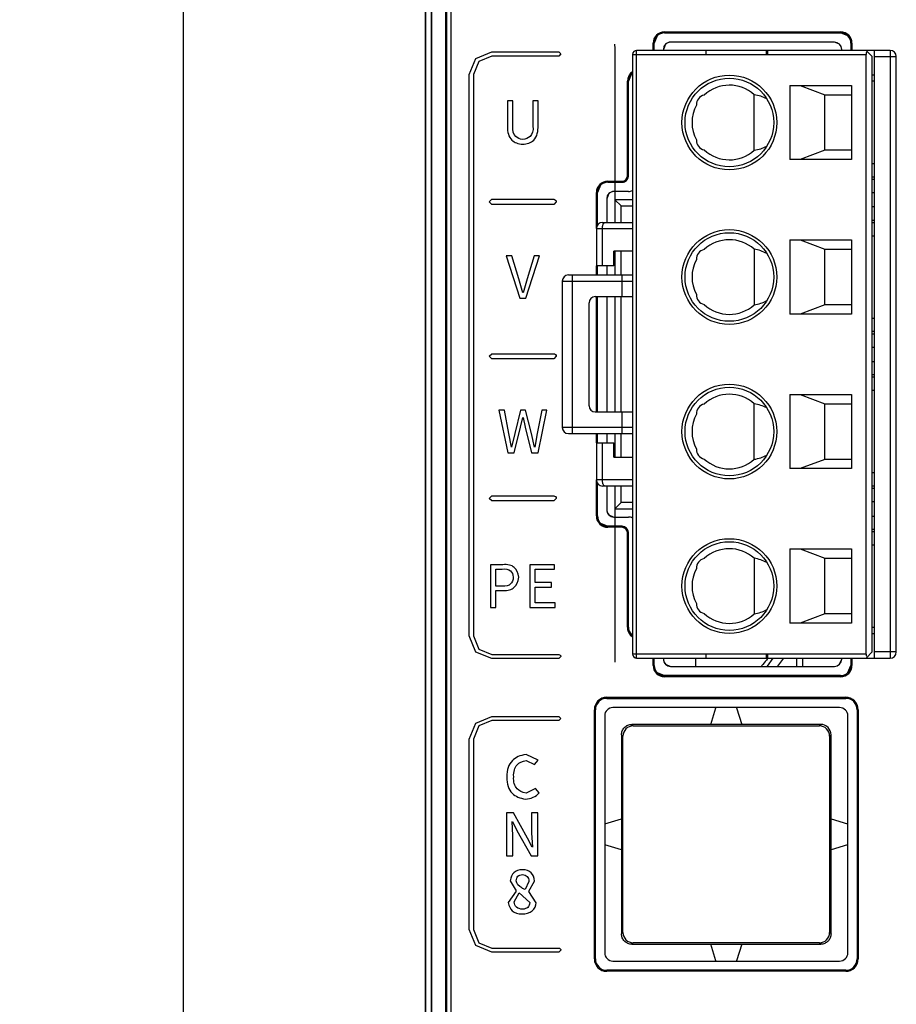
# Model space of a CAD drawing. Header units: millimetres. Extents: x -536 to 1170, y -857 to -283.
# Tile 14 of 38: x 499 to 541, y -533 to -486. Entities that reach past the tile are written whole.
import ezdxf

# ---------------------------------------------------------------- set-up
doc = ezdxf.new("R2010")
doc.units = ezdxf.units.MM
doc.header["$LTSCALE"] = 30.734
doc.header["$PDMODE"] = 3
doc.header["$PDSIZE"] = 2
doc.layers.get('0').update_dxf_attribs({"linetype": 'CONTINUOUS'})
doc.layers.get('Defpoints').update_dxf_attribs({"linetype": 'CONTINUOUS'})
doc.layers.add('标注', color=2, linetype='CONTINUOUS')
doc.styles.get("Standard").update_dxf_attribs({"font": 'txt', "width": 0.707})
doc.dimstyles.get("Standard").update_dxf_attribs({"dimtxt": 7, "dimasz": 4, "dimexe": 2, "dimexo": 0, "dimtad": 0, "dimtih": 1, "dimtoh": 1, "dimdec": 1, "dimdsep": 46, "dimtxsty": 'Standard', "dimcen": 0.09, "dimclrd": 256, "dimclre": 256, "dimclrt": 256, "dimadec": 0, "dimazin": 0, "dimtp": 0.01, "dimtm": 0.01, "dimtfac": 1, "dimtdec": 1, "dimtofl": 0, "dimtmove": 0, "dimatfit": 3, "dimfxl": 0, "dimtolj": 1, "dimarcsym": 0})

# ---------------------------------------------------------------- blocks, each defined once
blk = doc.blocks.new('*D36')
at = {"layer": 'Defpoints', "color": 0}
for p in [(518.828, -377.733), (506.794, -547.733), (520.528, -547.733)]:
    blk.add_point(p, dxfattribs=at)
at = {"layer": '标注', "lineweight": -2}
for p, q in [((518.828, -377.733), (504.794, -377.733)), ((506.794, -381.733), (506.794, -458.608)), ((506.794, -543.733), (506.794, -466.858)), ((520.528, -547.733), (504.794, -547.733))]:
    blk.add_line(p, q, dxfattribs=at)
at = {"layer": '标注'}
for points in [[(507.461, -381.733), (506.127, -381.733), (506.794, -377.733)], [(506.127, -543.733), (507.461, -543.733), (506.794, -547.733)]]:
    blk.add_solid(points, dxfattribs=at)
at = {"layer": '标注', "color": 0, "insert": (506.794, -462.733), "char_height": 7, "attachment_point": 5}
blk.add_mtext('\\A1;170', dxfattribs=at)

msp = doc.modelspace()

# ---------------------------------------------------------------- linework, layer by layer
at = {"linetype": 'Continuous'}
for p, q in [((518.828, -377.733), (518.828, -547.405)), ((518.828, -547.38), (518.828, -377.733)), ((518.828, -547.38), (518.828, -377.733)), ((518.528, -378.033), (518.528, -547.433)), ((518.528, -547.433), (518.528, -378.033)), ((519.528, -547.07), (519.528, -411.182)), ((519.528, -547.07), (519.528, -411.182)), ((519.556, -411.21), (519.556, -547.042)), ((519.556, -411.21), (519.556, -547.042)), ((519.756, -411.21), (519.756, -547.045)), ((519.756, -411.21), (519.756, -547.045)), ((529.739, -486.394), (529.578, -486.783)), ((529.775, -486.429), (529.628, -486.783)), ((530.128, -486.233), (530.128, -486.283)), ((530.128, -486.233), (530.128, -486.283)), ((530.128, -486.233), (538.678, -486.233)), ((530.128, -486.233), (538.678, -486.233)), ((530.128, -486.283), (538.678, -486.283)), ((530.128, -486.283), (538.678, -486.283)), ((538.678, -486.233), (538.678, -486.283)), ((538.678, -486.233), (538.678, -486.283)), ((539.067, -486.394), (538.678, -486.233)), ((539.032, -486.429), (538.678, -486.283)), ((527.728, -486.934), (527.728, -486.834)), ((529.578, -487.134), (529.578, -486.783)), ((529.578, -487.134), (529.578, -486.783)), ((529.578, -486.783), (529.628, -486.783)), ((529.578, -486.783), (529.628, -486.783)), ((529.628, -487.134), (529.628, -486.783)), ((529.628, -487.134), (529.628, -486.783)), ((530.181, -486.835), (530.078, -487.083)), ((530.428, -486.75), (530.428, -486.733)), ((538.378, -486.733), (530.428, -486.733)), ((538.378, -486.733), (530.428, -486.733)), ((538.378, -486.75), (538.378, -486.733)), ((538.626, -486.835), (538.378, -486.733)), ((539.228, -486.783), (539.178, -486.783)), ((539.228, -486.783), (539.178, -486.783)), ((539.178, -486.783), (539.178, -487.134)), ((539.178, -486.783), (539.178, -487.134)), ((539.228, -486.783), (539.228, -487.134)), ((539.228, -486.783), (539.228, -487.134)), ((520.979, -487.531), (521.756, -487.208)), ((521.756, -487.408), (521.12, -487.672)), ((521.756, -487.208), (525.006, -487.208)), ((525.006, -487.408), (521.756, -487.408)), ((525.006, -487.208), (525.106, -487.308)), ((525.106, -487.308), (525.006, -487.408)), ((528.578, -487.334), (528.578, -516.434)), ((528.578, -487.334), (539.908, -487.334)), ((528.778, -516.634), (528.778, -487.134)), ((541.078, -487.134), (528.778, -487.134)), ((530.078, -487.083), (530.078, -487.134)), ((530.078, -487.083), (530.078, -487.134)), ((530.095, -487.083), (530.078, -487.083)), ((532.143, -487.134), (532.143, -487.334)), ((535.088, -487.334), (535.088, -487.134)), ((535.143, -487.334), (535.143, -487.134)), ((538.711, -487.083), (538.728, -487.083)), ((538.728, -487.134), (538.728, -487.083)), ((538.728, -487.134), (538.728, -487.083)), ((540.208, -487.434), (539.908, -487.134)), ((539.908, -516.434), (539.908, -487.334)), ((540.208, -516.334), (540.208, -487.434)), ((540.328, -516.634), (540.328, -487.134)), ((540.328, -487.434), (541.378, -487.434)), ((541.078, -487.134), (541.078, -516.634)), ((541.378, -516.334), (541.378, -487.434)), ((520.656, -488.308), (520.979, -487.531)), ((521.12, -487.672), (520.856, -488.308)), ((520.656, -515.558), (520.656, -488.308)), ((520.856, -488.308), (520.856, -515.558)), ((528.489, -488.244), (528.328, -488.633)), ((528.525, -488.279), (528.378, -488.633)), ((540.328, -488.334), (540.208, -488.334)), ((528.328, -493.233), (528.328, -488.633)), ((528.328, -493.233), (528.328, -488.633)), ((528.328, -488.633), (528.378, -488.633)), ((528.328, -488.633), (528.378, -488.633)), ((528.378, -493.233), (528.378, -488.633)), ((528.378, -493.233), (528.378, -488.633)), ((536.208, -488.834), (539.208, -488.834)), ((536.208, -488.834), (536.208, -492.434)), ((536.718, -488.834), (537.908, -489.284)), ((539.208, -488.834), (539.208, -492.434)), ((540.328, -488.634), (540.208, -488.634)), ((534.487, -491.983), (534.487, -489.286)), ((537.908, -489.284), (539.208, -489.284)), ((537.908, -491.984), (537.908, -489.284)), ((522.513, -489.58), (522.513, -490.794)), ((522.775, -489.58), (522.513, -489.58)), ((522.775, -490.802), (522.775, -489.58)), ((523.749, -489.58), (523.749, -490.802)), ((524, -489.58), (523.749, -489.58)), ((524, -490.794), (524, -489.58)), ((537.908, -491.984), (536.718, -492.434)), ((539.208, -491.984), (537.908, -491.984)), ((539.208, -492.434), (536.208, -492.434)), ((540.328, -492.634), (540.208, -492.634)), ((526.989, -493.644), (526.828, -494.033)), ((527.025, -493.679), (526.878, -494.033)), ((527.378, -493.483), (527.378, -493.533)), ((527.378, -493.483), (527.378, -493.533)), ((527.378, -493.483), (528.078, -493.483)), ((527.378, -493.483), (528.078, -493.483)), ((527.378, -493.533), (528.078, -493.533)), ((527.378, -493.533), (528.078, -493.533)), ((528.078, -493.483), (528.078, -493.533)), ((528.078, -493.483), (528.078, -493.533)), ((528.255, -493.41), (528.328, -493.233)), ((528.29, -493.445), (528.378, -493.233)), ((528.328, -493.233), (528.378, -493.233)), ((528.328, -493.233), (528.378, -493.233)), ((540.328, -493.284), (540.208, -493.284)), ((540.208, -493.384), (540.328, -493.384)), ((526.828, -495.784), (526.828, -494.033)), ((526.828, -495.784), (526.828, -494.033)), ((526.828, -494.033), (526.878, -494.033)), ((526.828, -494.033), (526.878, -494.033)), ((526.878, -495.623), (526.878, -494.033)), ((526.878, -495.623), (526.878, -494.033)), ((527.431, -494.085), (527.328, -494.333)), ((527.678, -494), (527.678, -493.983)), ((528.378, -493.983), (527.678, -493.983)), ((528.378, -493.983), (527.678, -493.983)), ((528.378, -494), (528.378, -493.983)), ((540.208, -494.034), (540.328, -494.034)), ((521.631, -494.483), (521.756, -494.358)), ((521.756, -494.608), (521.631, -494.483)), ((521.756, -494.358), (524.756, -494.358)), ((524.756, -494.608), (521.756, -494.608)), ((524.881, -494.483), (524.756, -494.608)), ((527.328, -494.333), (527.328, -495.484)), ((527.328, -494.333), (527.328, -495.484)), ((527.345, -494.333), (527.328, -494.333)), ((527.728, -494.384), (527.728, -495.484)), ((528.578, -494.384), (527.728, -494.384)), ((527.728, -494.384), (528.028, -494.684)), ((528.028, -495.484), (528.028, -494.684)), ((528.028, -494.684), (528.578, -494.684)), ((540.328, -494.734), (540.208, -494.734)), ((527.128, -495.484), (528.578, -495.484)), ((540.328, -495.384), (540.208, -495.384)), ((540.208, -495.484), (540.328, -495.484)), ((526.828, -495.784), (526.828, -497.584)), ((526.828, -495.784), (528.578, -495.784)), ((527.117, -497.584), (527.117, -495.784)), ((536.208, -496.334), (539.208, -496.334)), ((536.208, -496.334), (536.208, -499.934)), ((536.718, -496.334), (537.908, -496.784)), ((539.208, -496.334), (539.208, -499.934)), ((540.208, -496.134), (540.328, -496.134)), ((527.678, -497.584), (527.678, -496.884)), ((528.578, -496.884), (527.678, -496.884)), ((527.728, -496.884), (527.728, -498.034)), ((528.028, -498.034), (528.028, -496.884)), ((534.487, -496.786), (534.487, -499.483)), ((537.908, -496.784), (539.208, -496.784)), ((537.908, -499.484), (537.908, -496.784)), ((522.446, -497.099), (523.107, -499.167)), ((522.72, -497.099), (522.446, -497.099)), ((523.056, -498.219), (522.72, -497.099)), ((523.409, -499.167), (524.066, -497.099)), ((523.801, -497.099), (523.468, -498.219)), ((524.066, -497.099), (523.801, -497.099)), ((526.828, -498.034), (526.828, -497.584)), ((526.828, -498.034), (526.828, -497.584)), ((527.678, -497.584), (526.828, -497.584)), ((526.878, -498.034), (526.878, -497.584)), ((526.878, -498.034), (526.878, -497.584)), ((527.328, -497.584), (527.328, -498.034)), ((527.328, -497.584), (527.328, -498.034)), ((523.256, -498.902), (523.056, -498.219)), ((523.468, -498.219), (523.268, -498.902)), ((525.168, -498.334), (525.168, -505.434)), ((525.168, -498.334), (528.578, -498.334)), ((525.468, -498.034), (528.578, -498.034)), ((525.668, -505.734), (525.668, -498.034)), ((528.055, -498.034), (528.055, -499.084)), ((523.107, -499.167), (523.409, -499.167)), ((526.468, -504.384), (526.468, -499.384)), ((526.768, -499.084), (528.578, -499.084)), ((526.828, -504.684), (526.828, -499.084)), ((526.828, -504.684), (526.828, -499.084)), ((526.878, -504.684), (526.878, -499.084)), ((526.878, -504.684), (526.878, -499.084)), ((527.328, -499.084), (527.328, -504.684)), ((527.328, -499.084), (527.328, -504.684)), ((527.728, -499.084), (527.728, -504.684)), ((528.028, -504.684), (528.028, -499.084)), ((537.908, -499.484), (536.718, -499.934)), ((539.208, -499.484), (537.908, -499.484)), ((539.208, -499.934), (536.208, -499.934)), ((540.208, -500.134), (540.328, -500.134)), ((540.328, -500.784), (540.208, -500.784)), ((540.208, -500.884), (540.328, -500.884)), ((540.208, -501.534), (540.328, -501.534)), ((521.631, -501.983), (521.756, -501.858)), ((521.756, -502.108), (521.631, -501.983)), ((521.756, -501.858), (524.756, -501.858)), ((524.756, -502.108), (521.756, -502.108)), ((524.881, -501.983), (524.756, -502.108)), ((540.208, -502.234), (540.328, -502.234)), ((540.328, -502.884), (540.208, -502.884)), ((540.208, -502.984), (540.328, -502.984)), ((540.328, -503.634), (540.208, -503.634)), ((536.208, -503.834), (539.208, -503.834)), ((536.208, -503.834), (536.208, -507.434)), ((536.718, -503.834), (537.908, -504.284)), ((539.208, -503.834), (539.208, -507.434)), ((522.091, -504.599), (522.531, -506.667)), ((522.362, -504.599), (522.091, -504.599)), ((522.579, -505.725), (522.362, -504.599)), ((523.146, -504.599), (522.861, -505.725)), ((523.383, -504.599), (523.146, -504.599)), ((523.674, -505.725), (523.383, -504.599)), ((524.171, -504.599), (523.953, -505.725)), ((523.993, -506.667), (524.422, -504.599)), ((524.422, -504.599), (524.171, -504.599)), ((534.487, -506.983), (534.487, -504.286)), ((537.908, -504.284), (539.208, -504.284)), ((537.908, -506.984), (537.908, -504.284)), ((523.149, -505.42), (523.253, -504.949)), ((523.265, -504.949), (523.366, -505.42)), ((526.768, -504.684), (528.578, -504.684)), ((528.055, -504.684), (528.055, -505.734)), ((522.841, -506.667), (523.149, -505.42)), ((523.366, -505.42), (523.68, -506.667)), ((528.578, -505.434), (525.168, -505.434)), ((522.7, -506.394), (522.579, -505.725)), ((522.861, -505.725), (522.711, -506.394)), ((523.821, -506.394), (523.674, -505.725)), ((523.953, -505.725), (523.835, -506.394)), ((525.468, -505.734), (528.578, -505.734)), ((526.828, -506.184), (526.828, -505.734)), ((526.828, -506.184), (526.828, -505.734)), ((526.878, -506.184), (526.878, -505.734)), ((526.878, -506.184), (526.878, -505.734)), ((527.328, -505.734), (527.328, -506.184)), ((527.328, -505.734), (527.328, -506.184)), ((527.728, -505.734), (527.728, -506.884)), ((528.028, -506.884), (528.028, -505.734)), ((526.828, -506.184), (527.678, -506.184)), ((526.828, -506.184), (526.828, -507.984)), ((527.117, -507.984), (527.117, -506.184)), ((527.678, -506.884), (527.678, -506.184)), ((522.531, -506.667), (522.841, -506.667)), ((523.68, -506.667), (523.993, -506.667)), ((527.678, -506.884), (528.578, -506.884)), ((537.908, -506.984), (536.718, -507.434)), ((539.208, -506.984), (537.908, -506.984)), ((539.208, -507.434), (536.208, -507.434)), ((528.578, -507.984), (526.828, -507.984)), ((526.828, -509.733), (526.828, -507.984)), ((526.828, -509.733), (526.828, -507.984)), ((540.328, -507.634), (540.208, -507.634)), ((526.878, -509.733), (526.878, -508.147)), ((526.878, -509.733), (526.878, -508.147)), ((528.578, -508.284), (527.128, -508.284)), ((527.328, -508.284), (527.328, -509.433)), ((527.328, -508.284), (527.328, -509.433)), ((527.728, -508.284), (527.728, -509.384)), ((528.028, -509.084), (528.028, -508.284)), ((540.328, -508.284), (540.208, -508.284)), ((540.208, -508.384), (540.328, -508.384)), ((521.631, -508.879), (521.756, -508.754)), ((521.756, -509.004), (521.631, -508.879)), ((521.756, -508.754), (524.756, -508.754)), ((524.881, -508.879), (524.756, -509.004)), ((524.756, -509.004), (521.756, -509.004)), ((527.345, -509.433), (527.328, -509.433)), ((527.728, -509.384), (528.028, -509.084)), ((527.728, -509.384), (528.578, -509.384)), ((528.578, -509.084), (528.028, -509.084)), ((540.208, -509.034), (540.328, -509.034)), ((526.828, -509.733), (526.878, -509.733)), ((526.828, -509.733), (526.878, -509.733)), ((527.431, -509.68), (527.678, -509.783)), ((527.678, -509.766), (527.678, -509.783)), ((527.678, -509.783), (528.378, -509.783)), ((527.678, -509.783), (528.378, -509.783)), ((528.378, -509.766), (528.378, -509.783)), ((540.208, -509.734), (540.328, -509.734)), ((526.989, -510.122), (527.378, -510.283)), ((527.025, -510.086), (527.378, -510.233)), ((528.078, -510.233), (527.378, -510.233)), ((528.078, -510.233), (527.378, -510.233)), ((527.378, -510.283), (527.378, -510.233)), ((527.378, -510.283), (527.378, -510.233)), ((528.078, -510.283), (527.378, -510.283)), ((528.078, -510.283), (527.378, -510.283)), ((528.078, -510.283), (528.078, -510.233)), ((528.078, -510.283), (528.078, -510.233)), ((528.29, -510.321), (528.078, -510.233)), ((528.255, -510.356), (528.078, -510.283)), ((540.328, -510.384), (540.208, -510.384)), ((528.328, -510.533), (528.378, -510.533)), ((528.328, -510.533), (528.378, -510.533)), ((528.328, -515.133), (528.328, -510.533)), ((528.328, -515.133), (528.328, -510.533)), ((528.378, -515.133), (528.378, -510.533)), ((528.378, -515.133), (528.378, -510.533)), ((540.208, -510.484), (540.328, -510.484)), ((536.208, -511.334), (539.208, -511.334)), ((536.208, -511.334), (536.208, -514.934)), ((536.718, -511.334), (537.908, -511.784)), ((539.208, -511.334), (539.208, -514.934)), ((540.208, -511.134), (540.328, -511.134)), ((534.487, -511.786), (534.487, -514.483)), ((537.908, -511.784), (539.208, -511.784)), ((537.908, -514.484), (537.908, -511.784)), ((521.689, -512.099), (521.689, -514.167)), ((522.279, -512.099), (521.689, -512.099)), ((521.951, -513.134), (521.951, -512.31)), ((521.951, -512.31), (522.248, -512.31)), ((523.599, -512.099), (523.599, -514.167)), ((524.793, -512.099), (523.599, -512.099)), ((523.861, -512.319), (524.793, -512.319)), ((523.861, -512.968), (523.861, -512.319)), ((524.793, -512.319), (524.793, -512.099)), ((522.259, -513.134), (521.951, -513.134)), ((524.646, -512.968), (523.861, -512.968)), ((523.861, -513.191), (524.646, -513.191)), ((523.861, -513.944), (523.861, -513.191)), ((524.646, -513.191), (524.646, -512.968)), ((521.951, -513.346), (522.293, -513.346)), ((521.951, -514.167), (521.951, -513.346)), ((521.689, -514.167), (521.951, -514.167)), ((523.599, -514.167), (524.824, -514.167)), ((524.824, -513.944), (523.861, -513.944)), ((524.824, -514.167), (524.824, -513.944)), ((537.908, -514.484), (536.718, -514.934)), ((539.208, -514.484), (537.908, -514.484)), ((528.328, -515.133), (528.378, -515.133)), ((528.328, -515.133), (528.378, -515.133)), ((539.208, -514.934), (536.208, -514.934)), ((540.208, -515.134), (540.328, -515.134)), ((520.979, -516.335), (520.656, -515.558)), ((520.856, -515.558), (521.12, -516.194)), ((528.489, -515.522), (528.578, -515.593)), ((528.525, -515.486), (528.578, -515.532)), ((540.208, -515.434), (540.328, -515.434)), ((521.756, -516.658), (520.979, -516.335)), ((521.12, -516.194), (521.756, -516.458)), ((521.756, -516.458), (525.006, -516.458)), ((525.106, -516.558), (525.006, -516.658)), ((539.908, -516.434), (528.578, -516.434)), ((532.143, -516.434), (532.143, -516.634)), ((535.088, -516.634), (535.088, -516.434)), ((535.143, -516.634), (535.143, -516.434)), ((540.208, -516.334), (539.908, -516.634)), ((541.378, -516.334), (540.328, -516.334)), ((525.006, -516.658), (521.756, -516.658)), ((528.778, -516.634), (541.078, -516.634)), ((529.578, -516.983), (529.578, -516.634)), ((529.578, -516.983), (529.578, -516.634)), ((529.578, -516.983), (529.628, -516.983)), ((529.578, -516.983), (529.628, -516.983)), ((529.628, -516.983), (529.628, -516.634)), ((529.628, -516.983), (529.628, -516.634)), ((530.078, -516.634), (530.078, -516.683)), ((530.078, -516.634), (530.078, -516.683)), ((530.181, -516.93), (530.428, -517.033)), ((530.428, -517.033), (538.378, -517.033)), ((530.428, -517.033), (538.378, -517.033)), ((531.638, -516.634), (531.638, -517.016)), ((535.13, -517.016), (535.41, -516.634)), ((535.899, -516.634), (535.619, -517.016)), ((536.542, -516.634), (536.542, -517.016)), ((536.836, -517.016), (536.836, -516.634)), ((538.626, -516.93), (538.728, -516.683)), ((538.711, -516.683), (538.728, -516.683)), ((538.728, -516.683), (538.728, -516.634)), ((538.728, -516.683), (538.728, -516.634)), ((539.032, -517.336), (539.178, -516.983)), ((539.067, -517.372), (539.228, -516.983)), ((539.178, -516.634), (539.178, -516.983)), ((539.178, -516.634), (539.178, -516.983)), ((539.228, -516.983), (539.178, -516.983)), ((539.228, -516.983), (539.178, -516.983)), ((539.228, -516.634), (539.228, -516.983)), ((539.228, -516.634), (539.228, -516.983)), ((529.739, -517.372), (530.128, -517.533)), ((529.775, -517.336), (530.128, -517.483)), ((538.678, -517.483), (530.128, -517.483)), ((538.678, -517.483), (530.128, -517.483)), ((530.128, -517.533), (530.128, -517.483)), ((530.128, -517.533), (530.128, -517.483)), ((538.678, -517.533), (530.128, -517.533)), ((538.678, -517.533), (530.128, -517.533)), ((538.678, -517.533), (538.678, -517.483)), ((538.678, -517.533), (538.678, -517.483)), ((520.979, -519.781), (521.756, -519.458)), ((521.756, -519.458), (525.006, -519.458)), ((525.006, -519.458), (525.106, -519.558)), ((520.656, -520.558), (520.979, -519.781)), ((521.12, -519.922), (520.856, -520.558)), ((521.756, -519.658), (521.12, -519.922)), ((525.006, -519.658), (521.756, -519.658)), ((525.106, -519.558), (525.006, -519.658)), ((520.656, -529.808), (520.656, -520.558)), ((520.856, -520.558), (520.856, -529.808)), ((524.004, -521.579), (523.414, -521.317)), ((523.42, -521.602), (523.826, -521.788)), ((523.826, -521.788), (524.004, -521.579)), ((523.871, -522.965), (523.411, -523.185)), ((524.046, -523.171), (523.871, -522.965)), ((522.466, -524.146), (522.466, -526.223)), ((522.802, -524.146), (522.466, -524.146)), ((523.49, -525.365), (522.802, -524.146)), ((523.68, -524.146), (523.68, -525.114)), ((523.99, -524.146), (523.68, -524.146)), ((523.99, -526.223), (523.99, -524.146)), ((522.776, -525.244), (522.734, -524.563)), ((522.748, -524.563), (522.966, -524.998)), ((522.966, -524.998), (523.654, -526.223)), ((523.68, -525.114), (523.722, -525.805)), ((522.776, -526.223), (522.776, -525.244)), ((523.708, -525.805), (523.49, -525.365)), ((522.466, -526.223), (522.776, -526.223)), ((523.654, -526.223), (523.99, -526.223)), ((522.647, -527.438), (522.926, -527.923)), ((523.553, -527.471), (523.366, -527.858)), ((523.553, -527.94), (523.826, -527.452)), ((522.926, -527.937), (522.553, -528.496)), ((522.841, -528.465), (523.084, -528.03)), ((523.084, -528.03), (523.595, -528.496)), ((523.902, -528.504), (523.553, -527.954)), ((520.979, -530.585), (520.656, -529.808)), ((520.856, -529.808), (521.12, -530.444)), ((521.12, -530.444), (521.756, -530.708)), ((521.756, -530.908), (520.979, -530.585)), ((521.756, -530.708), (525.006, -530.708)), ((525.006, -530.908), (521.756, -530.908)), ((525.106, -530.808), (525.006, -530.908))]:
    msp.add_line(p, q, dxfattribs=at)
at = {"color": 7, "linetype": 'Continuous'}
for p, q in [((527.328, -518.534), (538.928, -518.534)), ((527.328, -518.534), (527.328, -518.584)), ((538.928, -518.534), (538.928, -518.584)), ((527.328, -518.584), (538.928, -518.584)), ((526.728, -519.134), (526.778, -519.134)), ((526.728, -531.234), (526.728, -519.134)), ((526.778, -531.234), (526.778, -519.134)), ((527.228, -519.434), (527.228, -530.934)), ((538.628, -519.034), (527.628, -519.034)), ((532.378, -519.851), (532.625, -519.044)), ((533.631, -519.044), (533.878, -519.851)), ((539.011, -519.434), (539.028, -519.434)), ((539.028, -530.934), (539.028, -519.434)), ((539.528, -519.134), (539.478, -519.134)), ((539.478, -519.134), (539.478, -531.234)), ((539.528, -519.134), (539.528, -531.234)), ((528.543, -519.851), (528.613, -519.921)), ((537.712, -519.851), (528.544, -519.851)), ((528.613, -519.921), (537.643, -519.921)), ((537.643, -519.921), (537.713, -519.851)), ((528.045, -520.349), (528.115, -520.419)), ((528.045, -520.351), (528.045, -530.018)), ((528.115, -529.949), (528.115, -520.419)), ((538.141, -520.419), (538.211, -520.349)), ((538.141, -520.419), (538.141, -529.949)), ((538.211, -530.018), (538.211, -520.351)), ((527.238, -524.681), (528.045, -524.434)), ((538.211, -524.434), (539.018, -524.681)), ((528.045, -525.934), (527.238, -525.687)), ((539.018, -525.687), (538.211, -525.934)), ((528.045, -530.019), (528.115, -529.949)), ((538.211, -530.019), (538.141, -529.949)), ((528.543, -530.518), (528.613, -530.448)), ((537.643, -530.448), (528.613, -530.448)), ((537.713, -530.518), (537.643, -530.448)), ((528.544, -530.518), (537.712, -530.518)), ((532.625, -531.324), (532.378, -530.518)), ((533.878, -530.518), (533.631, -531.324)), ((539.011, -530.934), (539.028, -530.934)), ((526.728, -531.234), (526.778, -531.234)), ((527.628, -531.334), (538.628, -531.334)), ((538.628, -531.318), (538.628, -531.334)), ((539.528, -531.234), (539.478, -531.234)), ((538.928, -531.784), (527.328, -531.784)), ((527.328, -531.834), (527.328, -531.784)), ((538.928, -531.834), (527.328, -531.834)), ((538.928, -531.834), (538.928, -531.784))]:
    msp.add_line(p, q, dxfattribs=at)
at = {"linetype": 'Continuous', "const_width": 0.064}
for points in [[(527.728, -495.484), (527.728, -486.934)], [(527.728, -498.034), (527.728, -496.884)], [(527.728, -504.684), (527.728, -499.084)], [(527.728, -506.884), (527.728, -505.734)], [(527.728, -516.834), (527.728, -508.284)]]:
    msp.add_lwpolyline(points, dxfattribs=at)
at = {"linetype": 'Continuous'}
for centre, radius in [((533.278, -490.634), 2.3), ((533.278, -490.634), 2.15), ((533.278, -498.134), 2.3), ((533.278, -498.134), 2.15), ((533.278, -505.634), 2.3), ((533.278, -505.634), 2.15), ((533.278, -513.134), 2.3), ((533.278, -513.134), 2.15)]:
    msp.add_circle(centre, radius, dxfattribs=at)
for centre, radius, start, end in [((530.128, -486.783), 0.55, 90, 180), ((530.128, -486.783), 0.5, 90, 180), ((538.678, -486.783), 0.55, 0, 90), ((538.678, -486.783), 0.5, 0, 90), ((530.428, -487.083), 0.35, 90, 180), ((538.378, -487.083), 0.35, 0, 90), ((528.778, -487.334), 0.2, 90, 180), ((541.078, -487.434), 0.3, 0, 90), ((528.878, -488.633), 0.55, 123.7894, 180), ((528.878, -488.633), 0.5, 127.6157, 180), ((533.278, -490.634), 1.811, 48.1192, 132.5647), ((532.178, -489.784), 0.5, 104.5035, 180.1195), ((533.278, -490.634), 1.811, 152.0613, 207.9387), ((532.178, -491.484), 0.5, 179.8806, 255.4968), ((533.278, -490.634), 1.811, 227.4352, 311.8808), ((527.378, -494.033), 0.55, 90, 180), ((527.378, -494.033), 0.5, 90, 180), ((528.078, -493.233), 0.3, 270, 0), ((528.078, -493.233), 0.25, 270, 0), ((527.678, -494.333), 0.35, 90, 180), ((528.378, -493.533), 0.45, 270, 296.7277), ((527.128, -495.784), 0.3, 90, 180), ((533.278, -498.134), 1.811, 48.1192, 132.5647), ((532.178, -497.284), 0.5, 104.5035, 180.1195), ((533.278, -498.134), 1.811, 152.0613, 207.9387), ((525.468, -498.334), 0.3, 90, 180), ((526.768, -499.384), 0.3, 90, 180), ((532.178, -498.984), 0.5, 179.8806, 255.4968), ((533.278, -498.134), 1.811, 227.4352, 311.8808), ((533.278, -505.634), 1.811, 48.1192, 132.5647), ((526.768, -504.384), 0.3, 180, 270), ((532.178, -504.784), 0.5, 104.5035, 180.1195), ((533.278, -505.634), 1.811, 152.0613, 207.9387), ((525.468, -505.434), 0.3, 180, 270), ((532.178, -506.484), 0.5, 179.8806, 255.4968), ((533.278, -505.634), 1.811, 227.4352, 311.8808), ((527.128, -507.984), 0.3, 180, 270), ((527.678, -509.433), 0.35, 180, 270), ((527.378, -509.733), 0.55, 180, 270), ((527.378, -509.733), 0.5, 180, 270), ((528.378, -510.233), 0.45, 63.2723, 90), ((528.078, -510.533), 0.3, 0, 90), ((528.078, -510.533), 0.25, 0, 90), ((533.278, -513.134), 1.811, 48.1192, 132.5647), ((532.178, -512.284), 0.5, 104.5035, 180.1195), ((533.278, -513.134), 1.811, 152.0613, 207.9387), ((532.178, -513.984), 0.5, 179.8806, 255.4968), ((533.278, -513.134), 1.811, 227.4352, 311.8808), ((528.878, -515.133), 0.55, 180, 236.211), ((528.878, -515.133), 0.5, 180, 232.3843), ((528.778, -516.434), 0.2, 180, 270), ((541.078, -516.334), 0.3, 270, 0), ((530.128, -516.983), 0.55, 180, 270), ((530.128, -516.983), 0.5, 180, 270), ((530.428, -516.683), 0.35, 180, 270), ((543.821, -524.048), 11.402, 139.4315, 139.577), ((538.378, -516.683), 0.35, 270, 0), ((538.678, -516.983), 0.55, 270, 0), ((538.678, -516.983), 0.5, 270, 0)]:
    msp.add_arc(centre, radius, start, end, dxfattribs=at)
at = {"color": 7, "linetype": 'Continuous'}
for centre, radius, start, end in [((527.328, -519.134), 0.6, 90, 180), ((538.928, -519.134), 0.6, 0, 90), ((527.328, -519.134), 0.55, 90, 180), ((538.928, -519.134), 0.55, 0, 90), ((527.628, -519.434), 0.4, 90, 180), ((538.628, -519.434), 0.4, 0, 90), ((527.628, -530.934), 0.4, 180, 270), ((538.628, -530.934), 0.4, 270, 0), ((527.328, -531.234), 0.6, 180, 270), ((527.328, -531.234), 0.55, 180, 270), ((538.928, -531.234), 0.6, 270, 0), ((538.928, -531.234), 0.55, 270, 0)]:
    msp.add_arc(centre, radius, start, end, dxfattribs=at)
at = {"linetype": 'Continuous'}
for centre, major_axis, ratio, start_param, end_param in [((540.108, -487.334), (0.2, 0), 1, 2.356194, 3.141593), ((534.187, -490.634), (1.645, 0), 0.833692, 0.987707, 1.387054), ((534.187, -490.634), (1.645, 0), 0.833692, -1.387054, -0.987707), ((534.187, -498.134), (1.645, 0), 0.833692, 0.987707, 1.387054), ((534.187, -498.134), (1.645, 0), 0.833692, -1.387054, -0.987707), ((534.187, -505.634), (1.645, 0), 0.833692, 0.987707, 1.387054), ((534.187, -505.634), (1.645, 0), 0.833692, -1.387054, -0.987707), ((534.187, -513.134), (1.645, 0), 0.833692, 0.987707, 1.387054), ((534.187, -513.134), (1.645, 0), 0.833692, -1.387054, -0.987707), ((540.108, -516.434), (0, 0.2), 1, -4.712389, -3.926991)]:
    msp.add_ellipse(centre, major_axis=major_axis, ratio=ratio, start_param=start_param, end_param=end_param, dxfattribs=at)
at = {"color": 7, "linetype": 'Continuous'}
for centre, major_axis, start_param, end_param in [((528.617, -520.423), (0.356, -0.356), 2.359993, 3.923193), ((537.64, -520.423), (0.356, 0.356), -0.7816, 0.7816), ((528.617, -529.946), (0.356, 0.356), 2.359993, 3.923193), ((537.64, -529.946), (-0.356, 0.356), 2.359993, 3.923193)]:
    msp.add_ellipse(centre, major_axis=major_axis, ratio=0.992433, start_param=start_param, end_param=end_param, dxfattribs=at)
at = {"linetype": 'Continuous'}
for points in [[(530.128, -486.233), (529.988, -486.233), (529.838, -486.295), (529.739, -486.394)], [(530.128, -486.283), (530.001, -486.283), (529.865, -486.339), (529.775, -486.429)], [(539.178, -486.783), (539.178, -486.655), (539.122, -486.52), (539.032, -486.429)], [(539.228, -486.783), (539.228, -486.643), (539.166, -486.493), (539.067, -486.394)], [(530.428, -486.733), (530.339, -486.733), (530.244, -486.772), (530.181, -486.835)], [(538.728, -487.083), (538.728, -486.994), (538.689, -486.899), (538.626, -486.835)], [(528.578, -488.173), (528.546, -488.194), (528.516, -488.218), (528.489, -488.244)], [(528.578, -488.234), (528.559, -488.248), (528.541, -488.263), (528.525, -488.279)], [(527.378, -493.483), (527.238, -493.483), (527.088, -493.545), (526.989, -493.644)], [(527.378, -493.533), (527.251, -493.533), (527.115, -493.589), (527.025, -493.679)], [(528.078, -493.483), (528.142, -493.483), (528.21, -493.455), (528.255, -493.41)], [(528.078, -493.533), (528.155, -493.533), (528.236, -493.499), (528.29, -493.445)], [(527.678, -493.983), (527.589, -493.983), (527.494, -494.022), (527.431, -494.085)], [(528.378, -493.983), (528.445, -493.983), (528.515, -493.966), (528.578, -493.935)], [(524.756, -494.358), (524.815, -494.358), (524.881, -494.424), (524.881, -494.483)], [(524.756, -501.858), (524.815, -501.858), (524.881, -501.924), (524.881, -501.983)], [(524.756, -508.754), (524.815, -508.754), (524.881, -508.82), (524.881, -508.879)], [(527.328, -509.433), (527.328, -509.522), (527.368, -509.617), (527.431, -509.68)], [(526.828, -509.733), (526.828, -509.873), (526.89, -510.023), (526.989, -510.122)], [(526.878, -509.733), (526.878, -509.86), (526.934, -509.996), (527.025, -510.086)], [(528.578, -509.831), (528.515, -509.8), (528.445, -509.783), (528.378, -509.783)], [(528.328, -510.533), (528.328, -510.469), (528.3, -510.401), (528.255, -510.356)], [(528.378, -510.533), (528.378, -510.456), (528.344, -510.375), (528.29, -510.321)], [(528.328, -515.133), (528.328, -515.273), (528.39, -515.423), (528.489, -515.522)], [(528.378, -515.133), (528.378, -515.26), (528.434, -515.396), (528.525, -515.486)], [(525.006, -516.458), (525.053, -516.458), (525.106, -516.511), (525.106, -516.558)], [(529.578, -516.983), (529.578, -517.123), (529.64, -517.273), (529.739, -517.372)], [(529.628, -516.983), (529.628, -517.11), (529.684, -517.246), (529.775, -517.336)], [(530.078, -516.683), (530.078, -516.772), (530.118, -516.867), (530.181, -516.93)], [(538.378, -517.033), (538.467, -517.033), (538.562, -516.994), (538.626, -516.93)], [(538.678, -517.483), (538.806, -517.483), (538.942, -517.427), (539.032, -517.336)], [(538.678, -517.533), (538.818, -517.533), (538.968, -517.471), (539.067, -517.372)], [(523.4, -523.47), (523.638, -523.47), (523.891, -523.35), (524.046, -523.171)], [(525.006, -530.708), (525.053, -530.708), (525.106, -530.761), (525.106, -530.808)]]:
    msp.add_open_spline(points, degree=3, dxfattribs=at)
for points, knots in [([(522.513, -490.794), (522.496, -491.109), (522.622, -491.52), (523.026, -491.67), (523.255, -491.686)], [0, 0, 0, 0, 0.563351, 1, 1, 1, 1]), ([(523.255, -491.457), (523.108, -491.44), (522.83, -491.325), (522.752, -491.035), (522.775, -490.802)], [0, 0, 0, 0, 0.408386, 1, 1, 1, 1]), ([(523.255, -491.686), (523.443, -491.686), (523.923, -491.54), (524, -491.036), (524, -490.794)], [0, 0, 0, 0, 0.43763, 1, 1, 1, 1]), ([(523.749, -490.802), (523.77, -491.036), (523.688, -491.329), (523.406, -491.441), (523.255, -491.457)], [0, 0, 0, 0, 0.585917, 1, 1, 1, 1]), ([(527.117, -495.784), (527.117, -495.746), (527.121, -495.69), (527.137, -495.619), (527.16, -495.549), (527.202, -495.484), (527.244, -495.484)], [0, 0, 0, 0, 0.336861, 0.49225, 0.632889, 1, 1, 1, 1]), ([(527.244, -508.284), (527.202, -508.284), (527.16, -508.219), (527.137, -508.15), (527.121, -508.079), (527.117, -508.023), (527.117, -507.984)], [0, 0, 0, 0, 0.366952, 0.507581, 0.66303, 1, 1, 1, 1]), ([(522.248, -512.31), (522.429, -512.284), (522.676, -512.335), (522.778, -512.566), (522.795, -512.705)], [0, 0, 0, 0, 0.552972, 1, 1, 1, 1]), ([(523.055, -512.705), (523.029, -512.492), (522.879, -512.159), (522.523, -512.074), (522.279, -512.099)], [0, 0, 0, 0, 0.472794, 1, 1, 1, 1]), ([(522.795, -512.705), (522.783, -512.85), (522.687, -513.088), (522.439, -513.151), (522.259, -513.134)], [0, 0, 0, 0, 0.456785, 1, 1, 1, 1]), ([(522.293, -513.346), (522.532, -513.358), (522.885, -513.257), (523.032, -512.921), (523.055, -512.705)], [0, 0, 0, 0, 0.519764, 1, 1, 1, 1]), ([(535.141, -516.654), (535.121, -516.677), (535.022, -516.795), (534.923, -516.913), (534.843, -517.008)], [0, 0, 0, 0, 0.195159, 1, 1, 1, 1]), ([(523.414, -521.317), (523.126, -521.351), (522.647, -521.559), (522.478, -522.053), (522.477, -522.401)], [0, 0, 0, 0, 0.462931, 1, 1, 1, 1]), ([(522.813, -522.389), (522.801, -522.139), (522.903, -521.791), (523.229, -521.634), (523.42, -521.602)], [0, 0, 0, 0, 0.553017, 1, 1, 1, 1]), ([(522.477, -522.401), (522.476, -522.747), (522.64, -523.236), (523.115, -523.438), (523.4, -523.47)], [0, 0, 0, 0, 0.538463, 1, 1, 1, 1]), ([(523.411, -523.185), (523.22, -523.152), (522.893, -522.993), (522.796, -522.643), (522.813, -522.389)], [0, 0, 0, 0, 0.445315, 1, 1, 1, 1]), ([(523.239, -526.901), (523.056, -526.905), (522.78, -527), (522.665, -527.267), (522.647, -527.438)], [0, 0, 0, 0, 0.513948, 1, 1, 1, 1]), ([(522.937, -527.438), (522.942, -527.341), (522.998, -527.197), (523.142, -527.141), (523.234, -527.136)], [0, 0, 0, 0, 0.510575, 1, 1, 1, 1]), ([(523.234, -527.136), (523.338, -527.143), (523.495, -527.207), (523.55, -527.367), (523.553, -527.471)], [0, 0, 0, 0, 0.500495, 1, 1, 1, 1]), ([(523.826, -527.452), (523.813, -527.279), (523.704, -527.005), (523.427, -526.906), (523.239, -526.901)], [0, 0, 0, 0, 0.483873, 1, 1, 1, 1]), ([(523.366, -527.858), (523.31, -527.836), (523.123, -527.766), (522.937, -527.583), (522.937, -527.438)], [0, 0, 0, 0, 0.29124, 1, 1, 1, 1]), ([(522.553, -528.496), (522.582, -528.669), (522.721, -528.954), (523.022, -529.051), (523.231, -529.049)], [0, 0, 0, 0, 0.464431, 1, 1, 1, 1]), ([(523.236, -528.815), (523.137, -528.815), (522.932, -528.758), (522.841, -528.557), (522.841, -528.465)], [0, 0, 0, 0, 0.518217, 1, 1, 1, 1]), ([(523.231, -529.049), (523.401, -529.049), (523.739, -528.971), (523.902, -528.648), (523.902, -528.504)], [0, 0, 0, 0, 0.543085, 1, 1, 1, 1]), ([(523.595, -528.496), (523.584, -528.598), (523.515, -528.759), (523.349, -528.814), (523.236, -528.815)], [0, 0, 0, 0, 0.481337, 1, 1, 1, 1])]:
    msp.add_open_spline(points, degree=3, knots=knots, dxfattribs=at)
at = {"color": 7, "linetype": 'Continuous'}
for points, knots in [([(528.045, -520.351), (528.045, -520.286), (528.071, -520.154), (528.182, -519.988), (528.348, -519.877), (528.479, -519.851), (528.544, -519.851)], [0, 0, 0, 0, 0.249987, 0.499985, 0.750008, 1, 1, 1, 1]), ([(538.211, -520.349), (538.211, -520.222), (538.105, -519.958), (537.84, -519.851), (537.713, -519.851)], [0, 0, 0, 0, 0.499984, 1, 1, 1, 1]), ([(528.544, -530.518), (528.479, -530.518), (528.348, -530.492), (528.182, -530.381), (528.071, -530.214), (528.045, -530.083), (528.045, -530.018)], [0, 0, 0, 0, 0.249987, 0.499985, 0.750008, 1, 1, 1, 1]), ([(538.211, -530.018), (538.211, -530.083), (538.186, -530.214), (538.075, -530.381), (537.908, -530.492), (537.777, -530.518), (537.712, -530.518)], [0, 0, 0, 0, 0.249987, 0.499985, 0.750008, 1, 1, 1, 1])]:
    msp.add_open_spline(points, degree=3, knots=knots, dxfattribs=at)

# ---------------------------------------------------------------- dimensions: what is measured, and where the dimension line sits
at = {"layer": '标注'}
dim = msp.add_linear_dim(base=(506.794, -547.733), p1=(518.828, -377.733), p2=(520.528, -547.733), angle=90, dimstyle='Standard', override={"dimtad": 0, "dimtih": 1, "dimtoh": 1, "dimdec": 0, "dimzin": 0, "dimtxsty": 'Standard', "dimcen": 5.0292, "dimclrt": 0, "dimtol": 0, "dimtdec": 4, "dimtzin": 0}, dxfattribs=at)
dim.commit()
dim.dimension.update_dxf_attribs({"geometry": '*D36', "text_midpoint": (506.794, -462.733), "dimtype": 160})

doc.saveas('drawing.dxf')
